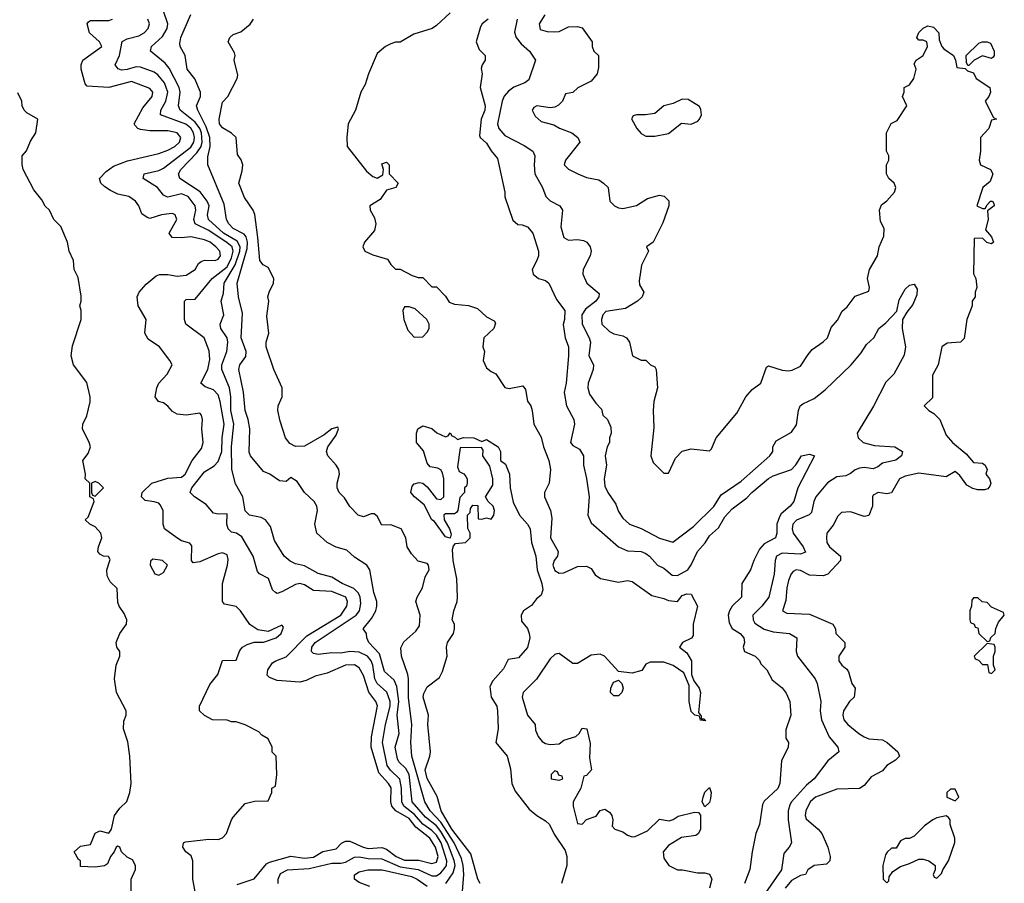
# Model space of a CAD drawing. Header units: inches. Extents: x 2601682 to 2755810, y 449311 to 584050.
# Tile 74 of 256: x 2633798 to 2638126, y 482211 to 486008. Entities that reach past the tile are written whole.
import ezdxf

# ---------------------------------------------------------------- set-up
doc = ezdxf.new("R2010")
doc.units = ezdxf.units.IN
doc.header["$MEASUREMENT"] = 0
doc.layers.add('C6438', color=7, linetype='Continuous')

msp = doc.modelspace()

# ---------------------------------------------------------------- linework, layer by layer
at = {"layer": 'C6438', "color": 2}
for points, elevation in [([(2634934, 482210), (2634934.5, 482230), (2634944.9, 482255.1), (2634975.3, 482270), (2635070, 482276.5), (2635170, 482300.2), (2635210, 482299.6), (2635230, 482304.6), (2635270, 482325.7), (2635290, 482327.4), (2635330, 482321.2), (2635390, 482319.7), (2635470, 482284.2), (2635550, 482272), (2635610, 482244), (2635630, 482244.9), (2635650, 482258), (2635664.7, 482275.3), (2635673.8, 482290), (2635675.7, 482310), (2635650.6, 482390), (2635630, 482422.7), (2635610, 482443.8), (2635570, 482471.9), (2635533.8, 482513.8), (2635487.3, 482550), (2635478.2, 482570), (2635476.8, 482630), (2635469.8, 482669.8), (2635428.3, 482708.3), (2635413.5, 482730), (2635393.5, 482830), (2635406, 482910), (2635426.6, 482990), (2635426.6, 483010), (2635412.3, 483052.3), (2635370, 483089.7), (2635358.7, 483110), (2635349.8, 483169.8), (2635342.7, 483190), (2635327.6, 483210), (2635290, 483227.4), (2635250, 483229.8), (2635210, 483223), (2635170, 483224.5), (2635110, 483217), (2635090, 483221.2), (2635081.2, 483230), (2635082, 483250), (2635097, 483270), (2635276.9, 483390), (2635291.5, 483410), (2635298.3, 483441.7), (2635295.4, 483470), (2635286.9, 483486.9), (2635267.2, 483507.2), (2635216, 483530), (2635170, 483557.6), (2635110, 483573.2), (2635050, 483606.6), (2635010, 483616), (2634987.2, 483627.2), (2634961.2, 483650), (2634918.6, 483718.6), (2634900.2, 483780.2), (2634879, 483810), (2634860.2, 483820.2), (2634808.7, 483830), (2634789.6, 483849.6), (2634778.4, 483910), (2634746.9, 483966.9), (2634731.3, 484030), (2634728.9, 484131.1), (2634738.8, 484230), (2634727, 484290), (2634726.2, 484350), (2634720.4, 484390), (2634687.1, 484470), (2634687.3, 484490), (2634708.2, 484550), (2634712.8, 484590), (2634709.6, 484610), (2634682.4, 484650), (2634679.6, 484670), (2634696.2, 484710), (2634684, 484770), (2634693.9, 484806.1), (2634697.3, 484850), (2634745, 484930), (2634766, 484990), (2634767.4, 485010), (2634754.5, 485034.5), (2634694.5, 485070), (2634627.8, 485130), (2634624, 485150), (2634631.2, 485190), (2634622.4, 485210), (2634590.9, 485250.9), (2634502.7, 485310), (2634496.2, 485330), (2634506, 485350), (2634577, 485423), (2634595.3, 485450), (2634600.7, 485470), (2634597.3, 485510), (2634589.8, 485530), (2634570, 485558.2), (2634503.6, 485610), (2634495.8, 485630), (2634504, 485690), (2634499.7, 485710), (2634455.1, 485795), (2634437.4, 485817.4), (2634372.7, 485870), (2634377, 485890), (2634426, 485934), (2634446.3, 485970), (2634449.6, 485990), (2634429.5, 486050)], 18), ([(2634574, 482150), (2634559, 482230), (2634559, 482310), (2634551.9, 482331.9), (2634529, 482350), (2634515.3, 482370), (2634518, 482390), (2634526.6, 482393.4), (2634630, 482406), (2634670, 482404.7), (2634690, 482412), (2634708, 482430), (2634728.7, 482490), (2634737.2, 482502.8), (2634790, 482562), (2634830, 482572), (2634890, 482574), (2634906, 482610), (2634906, 482630), (2634922, 482638), (2634928, 482690), (2634926, 482770), (2634908.4, 482788.4), (2634908, 482810), (2634890, 482846), (2634863.1, 482863.1), (2634850, 482878), (2634790, 482908.7), (2634750, 482922), (2634730, 482922), (2634710, 482928.7), (2634646, 482930), (2634610, 482948.7), (2634589.3, 482969.3), (2634588.7, 482990), (2634634.6, 483085.4), (2634668.7, 483130), (2634689.3, 483190.7), (2634750, 483192), (2634765.6, 483234.4), (2634778, 483250), (2634798, 483262), (2634828.9, 483271.1), (2634870, 483271.3), (2634926, 483290), (2634948, 483310), (2634958, 483338), (2634950, 483346), (2634890, 483318), (2634845.6, 483325.6), (2634809.3, 483349.3), (2634768.7, 483410), (2634750, 483428.7), (2634699, 483439), (2634689.2, 483450), (2634689.2, 483530), (2634712, 483610), (2634714.5, 483634.5), (2634710, 483655.3), (2634690, 483664.5), (2634670, 483660.5), (2634590, 483624.2), (2634560.9, 483620.9), (2634554, 483630), (2634555.5, 483695.5), (2634546.3, 483706.3), (2634510, 483717.2), (2634489.6, 483729.6), (2634435.3, 483770), (2634429, 483790), (2634428.7, 483850), (2634415.5, 483875.5), (2634410, 483882), (2634390, 483889), (2634350, 483894), (2634334, 483910), (2634337.2, 483930), (2634379, 483970), (2634450, 483992.7), (2634510, 483997.3), (2634525.2, 484010), (2634556, 484070), (2634597.2, 484122.8), (2634604.5, 484150), (2634599.3, 484210), (2634602, 484250), (2634598, 484270), (2634590, 484278), (2634530, 484269), (2634490, 484273.2), (2634470, 484285.2), (2634450, 484309), (2634430, 484324), (2634408, 484330), (2634394, 484350), (2634400.9, 484390), (2634409.4, 484410), (2634446, 484450), (2634468, 484490), (2634458, 484510), (2634413.2, 484570), (2634363.7, 484603.7), (2634348, 484630), (2634354, 484690), (2634319, 484750), (2634314, 484790), (2634324, 484810), (2634354.2, 484845.8), (2634398.6, 484881.4), (2634412.7, 484887.3), (2634450, 484887.7), (2634490, 484880.5), (2634530, 484885.5), (2634569, 484910), (2634584.5, 484935.5), (2634595.5, 484944.5), (2634610, 484950.8), (2634658, 484950), (2634670, 484954.8), (2634680.9, 484970), (2634678, 484990), (2634660.9, 485010), (2634635.1, 485030), (2634610, 485040.7), (2634550, 485054), (2634510, 485049), (2634468, 485050), (2634455.3, 485070), (2634489, 485130), (2634482, 485150), (2634470, 485156), (2634454.8, 485154.8), (2634422, 485150), (2634370, 485134), (2634358, 485138), (2634334.6, 485154.6), (2634322, 485190), (2634308, 485210), (2634278, 485230), (2634230, 485241.2), (2634197.7, 485257.7), (2634172.8, 485272.8), (2634155.1, 485290), (2634149, 485310), (2634178.9, 485341.1), (2634210, 485364), (2634272.7, 485387.3), (2634410, 485420.4), (2634450, 485434.4), (2634480.9, 485450), (2634500.9, 485470), (2634506.6, 485490), (2634490, 485511.3), (2634450, 485519.6), (2634370, 485519.5), (2634330, 485525.2), (2634318, 485530), (2634304.7, 485544.7), (2634302, 485550), (2634339.7, 485620.3), (2634380.9, 485670), (2634383.7, 485690), (2634370, 485706), (2634290, 485735.8), (2634190, 485709.2), (2634095.3, 485715.3), (2634086, 485726), (2634069, 485790), (2634069, 485810), (2634075.3, 485830), (2634159, 485890), (2634148.7, 485910), (2634105.2, 485950), (2634095.3, 485990), (2634101.2, 485998.8), (2634110, 486004.7), (2634190, 486004.7), (2634206, 486010)], 26), ([(2634754, 482206), (2634829.5, 482230.5), (2634883.6, 482296.4), (2634895.6, 482304.4), (2634990, 482330.6), (2635050, 482321.7), (2635090, 482326), (2635130, 482350.8), (2635190, 482362.8), (2635212.1, 482387.9), (2635230, 482397.3), (2635250, 482396.3), (2635307.3, 482370), (2635330, 482364.9), (2635390, 482368.8), (2635410, 482361.3), (2635452.7, 482330), (2635490, 482312.8), (2635552.7, 482312.7), (2635610, 482298), (2635630, 482304.9), (2635637.2, 482330), (2635626.4, 482370), (2635600.4, 482410), (2635538.8, 482458.8), (2635510, 482496.1), (2635451.5, 482530), (2635433.7, 482550), (2635429.7, 482570), (2635430.7, 482630.7), (2635419.7, 482650), (2635377.3, 482697.2), (2635343.6, 482810), (2635344.9, 482855.1), (2635371.2, 482991.2), (2635363.7, 483010), (2635332.2, 483052.2), (2635310, 483125.2), (2635290, 483158), (2635270, 483171.8), (2635230, 483169.7), (2635150, 483134.7), (2635097.7, 483122.3), (2635057.7, 483102.3), (2635030, 483095.6), (2634930, 483102.7), (2634896, 483116), (2634886, 483126), (2634889.4, 483150), (2634910, 483180.7), (2634924, 483190), (2634970, 483206.4), (2635060.8, 483299.2), (2635209.6, 483390), (2635235.8, 483430), (2635239.7, 483450), (2635231.6, 483470), (2635170, 483494.3), (2635090, 483498), (2635050, 483522.9), (2635030, 483529.5), (2635010, 483525.1), (2634950, 483492.3), (2634930, 483486), (2634922, 483490), (2634910, 483502), (2634891.9, 483551.9), (2634852.1, 483572.1), (2634842.9, 483582.9), (2634825.1, 483650), (2634774.9, 483734.9), (2634751.1, 483751.1), (2634730, 483754.5), (2634714.5, 483770), (2634709.4, 483790.6), (2634710, 483835.3), (2634670, 483834), (2634650, 483839), (2634617.2, 483877.2), (2634566, 483910), (2634547.3, 483930), (2634554.5, 483950), (2634610, 484020.4), (2634653.6, 484046.4), (2634670, 484066), (2634686.6, 484110), (2634688.2, 484170), (2634697.3, 484230), (2634679.7, 484330), (2634670, 484359.3), (2634650, 484380.7), (2634614, 484394), (2634594, 484410), (2634625.1, 484470), (2634634, 484514), (2634631.8, 484551.8), (2634608.7, 484610), (2634529, 484670), (2634522.7, 484690), (2634522, 484770), (2634530, 484778), (2634570, 484778.8), (2634643.6, 484870), (2634710, 484921.5), (2634730, 484960.4), (2634737.3, 484990), (2634731.8, 485010), (2634710, 485026.8), (2634630, 485081.2), (2634569.6, 485110), (2634564, 485130), (2634572.8, 485170), (2634569.6, 485190), (2634539.5, 485230), (2634510, 485242), (2634450, 485227.8), (2634442, 485230), (2634430, 485237.2), (2634403.7, 485270), (2634341.2, 485310), (2634345.2, 485330), (2634410, 485344.9), (2634430, 485354.9), (2634550, 485447.8), (2634563.9, 485470), (2634566.6, 485490), (2634562.4, 485510), (2634550, 485531.1), (2634529, 485549), (2634417.2, 485590), (2634418.4, 485610), (2634440.5, 485650), (2634449.7, 485690), (2634434.8, 485730), (2634406.2, 485766.2), (2634390, 485776.9), (2634330, 485798.7), (2634310, 485800.5), (2634270, 485788.4), (2634246.1, 485786.1), (2634231.6, 485791.6), (2634218, 485810), (2634236.9, 485850), (2634248.3, 485911.7), (2634270, 485924.4), (2634322.4, 485937.6), (2634345.2, 485950), (2634362.7, 485970), (2634369.4, 485990), (2634362, 486010)], 22), ([(2635671.5, 482210), (2635703, 482257), (2635712.4, 482290), (2635708.5, 482311.5), (2635678.5, 482390), (2635650, 482438.8), (2635630, 482464.8), (2635582.5, 482502.5), (2635523.9, 482570), (2635510.7, 482690), (2635495.7, 482715.7), (2635465.3, 482745.3), (2635458.8, 482758.8), (2635448.3, 482810), (2635466, 482870), (2635458, 482950), (2635464.1, 483010), (2635456.6, 483076.6), (2635444.9, 483104.9), (2635402.2, 483142.2), (2635379.8, 483219.8), (2635332.7, 483270), (2635324, 483290), (2635322, 483310), (2635308, 483330), (2635344.2, 483375.8), (2635363.6, 483410), (2635367.8, 483430), (2635367.6, 483450), (2635355.6, 483490), (2635338, 483590), (2635324, 483610), (2635270, 483645.2), (2635235.9, 483675.9), (2635189.6, 483689.6), (2635150, 483709.3), (2635104, 483750), (2635096, 483790), (2635107, 483850), (2635104.5, 483870), (2635092, 483890), (2635049.7, 483929.7), (2635018, 483978), (2634990, 483995.3), (2634970, 483978), (2634940.4, 483980.4), (2634898, 484010), (2634870, 484021.2), (2634813.2, 484090), (2634806.8, 484106.8), (2634809.4, 484210), (2634802.7, 484250), (2634789.4, 484290), (2634781.3, 484370), (2634761.2, 484470), (2634765.2, 484490), (2634792.8, 484527.2), (2634793.6, 484550), (2634771.5, 484610), (2634777.2, 484717.2), (2634759.6, 484790), (2634753.6, 484850), (2634797.6, 485002.4), (2634799.8, 485030), (2634793.4, 485053.4), (2634784.7, 485064.7), (2634737.2, 485090), (2634717, 485110), (2634707.3, 485130), (2634696.9, 485196.9), (2634625.2, 485370), (2634625.1, 485405.1), (2634635.1, 485450), (2634634, 485490), (2634617.6, 485537.6), (2634580.9, 485610), (2634576, 485630), (2634592.7, 485670), (2634592.7, 485690), (2634567.5, 485747.5), (2634535.1, 485790), (2634525.2, 485850), (2634503.7, 485890), (2634502.9, 485902.9), (2634507.3, 485930), (2634550, 486031)], 14), ([(2635744.5, 482175.5), (2635749.8, 482250.2), (2635748, 482290), (2635740.4, 482320.4), (2635707.5, 482390), (2635650, 482480.3), (2635602, 482530), (2635579.1, 482570), (2635521.6, 482770), (2635517.6, 482830), (2635522.4, 482910), (2635507.6, 483027.6), (2635506.6, 483110), (2635504.2, 483130), (2635477.2, 483210), (2635473.6, 483246.4), (2635487.2, 483272.8), (2635540.2, 483319.8), (2635556.2, 483343.8), (2635558, 483390), (2635539.3, 483450), (2635545.2, 483470), (2635569.3, 483510), (2635581.2, 483558.8), (2635598, 483590), (2635595.3, 483610), (2635590, 483618), (2635550, 483628), (2635520.2, 483660.2), (2635502, 483690), (2635495.3, 483730), (2635475.3, 483770), (2635430, 483788), (2635390, 483786), (2635370, 483826), (2635356.4, 483836.4), (2635343.6, 483836.4), (2635310, 483822), (2635286, 483830), (2635250, 483868), (2635225.6, 483905.6), (2635202, 483930), (2635194, 483950), (2635193.2, 483970), (2635204.5, 484010), (2635200.7, 484030), (2635190, 484049.2), (2635152.7, 484090), (2635146.6, 484110), (2635152.3, 484130), (2635190, 484181), (2635199, 484210), (2635196, 484216), (2635170, 484209.2), (2635137, 484183), (2635050, 484133.6), (2635010, 484132), (2634985.6, 484145.6), (2634966, 484170), (2634942.5, 484242.5), (2634932.3, 484290), (2634935.1, 484310), (2634952.3, 484350), (2634952.3, 484390), (2634916, 484470), (2634881.2, 484570), (2634881.2, 484590), (2634893.2, 484630), (2634884.5, 484704.5), (2634892.7, 484770), (2634889.4, 484790), (2634894.5, 484810), (2634914.5, 484850), (2634915.1, 484870), (2634890, 484919), (2634868.7, 484930), (2634853.2, 484950), (2634845.7, 485050), (2634831.9, 485151.9), (2634825.2, 485170), (2634786.2, 485226.2), (2634760.9, 485290), (2634775.9, 485344.1), (2634778.4, 485370), (2634771.5, 485391.5), (2634755.1, 485415.1), (2634749.6, 485489.6), (2634730, 485509.4), (2634690, 485533.2), (2634676, 485550), (2634675.1, 485570), (2634690, 485644.7), (2634712.7, 485670), (2634754, 485750), (2634756.5, 485763.5), (2634741.2, 485830), (2634745.2, 485850), (2634742, 485862), (2634714, 485910), (2634722, 485930), (2634737.2, 485942.8), (2634770, 485954), (2634811.4, 485988.6), (2634826, 486010)], 10), ([(2635690, 486038), (2635630, 485982), (2635610.7, 485969.3), (2635530, 485944), (2635470, 485908.7), (2635450, 485908.7), (2635430, 485902), (2635406, 485890), (2635370, 485859), (2635330.7, 485770), (2635316.8, 485723.2), (2635298, 485690), (2635274.8, 485610), (2635242, 485550), (2635236.4, 485490), (2635238, 485450), (2635322.3, 485342.3), (2635350, 485318.8), (2635370, 485311.3), (2635394.6, 485325.4), (2635398, 485350), (2635390, 485374), (2635410, 485382), (2635422, 485370), (2635422, 485330), (2635462, 485290), (2635452, 485270), (2635410, 485258), (2635382, 485218), (2635338, 485190), (2635338.8, 485170), (2635357.1, 485137.1), (2635363.8, 485110), (2635358.3, 485081.7), (2635313.4, 485030), (2635306.8, 485010), (2635316, 484990), (2635350, 484974.4), (2635415.2, 484955.2), (2635430, 484932), (2635450, 484912), (2635470, 484912), (2635523.6, 484883.6), (2635550, 484874), (2635570, 484874), (2635610, 484834), (2635630, 484834), (2635670, 484792), (2635686.4, 484766.4), (2635710, 484758), (2635770.9, 484750.9), (2635810, 484738), (2635850, 484702), (2635883.6, 484683.6), (2635890, 484674), (2635882, 484650), (2635838, 484610), (2635834, 484570), (2635842, 484550), (2635834.8, 484510), (2635850, 484478), (2635870, 484461), (2635891.1, 484451.1), (2635930, 484391.3), (2635950, 484386.8), (2636010, 484398), (2636022, 484382), (2636030.7, 484330.7), (2636044.7, 484310), (2636051.3, 484290), (2636058.8, 484230), (2636090, 484172), (2636100.7, 484130), (2636124, 484070), (2636131, 484030), (2636126, 483970), (2636104.9, 483930), (2636104.9, 483910), (2636130.8, 483850), (2636136.8, 483816.8), (2636130.7, 483730), (2636164.9, 483670), (2636162, 483650), (2636148, 483630), (2636142, 483610), (2636150, 483586.8), (2636170, 483574.8), (2636190, 483576), (2636250, 483604.7), (2636290, 483606), (2636310, 483596), (2636327.1, 483567.1), (2636350.7, 483550.7), (2636430, 483534.8), (2636470, 483542.8), (2636490, 483538.8), (2636576.7, 483476.7), (2636630, 483464), (2636650, 483454), (2636689, 483451), (2636710, 483476), (2636730, 483484.7), (2636750, 483482), (2636778, 483430), (2636758.8, 483350), (2636758.8, 483301.2), (2636750.9, 483289.1), (2636712, 483270), (2636698, 483250), (2636730, 483224.7), (2636751, 483190), (2636751.3, 483130), (2636761, 483101), (2636784.7, 483070), (2636790.9, 483050.9), (2636782, 482962), (2636794, 482946), (2636794, 482934), (2636806, 482934), (2636814, 482926), (2636790, 482928), (2636786, 482946), (2636766, 482950), (2636750, 482966), (2636741.2, 483010), (2636740.4, 483080.4), (2636717.2, 483137.2), (2636670, 483169.2), (2636630, 483184), (2636570, 483184), (2636550, 483175.3), (2636532.5, 483147.5), (2636490, 483135.1), (2636430, 483142), (2636368.7, 483210), (2636350, 483219.3), (2636310, 483214), (2636250, 483178), (2636230, 483178), (2636170, 483222), (2636159.6, 483220.4), (2636150, 483218), (2636130, 483198), (2636070.4, 483109.6), (2636010.8, 483050), (2636007.3, 483030), (2636030.4, 482950.4), (2636064.7, 482910), (2636065.4, 482885.4), (2636076.9, 482856.9), (2636095.3, 482835.3), (2636110, 482826), (2636130, 482821), (2636170, 482824.7), (2636190, 482841), (2636242.7, 482857.3), (2636258, 482870), (2636270, 482894), (2636290.8, 482890.8), (2636306.4, 482826.4), (2636302.8, 482762.8), (2636312, 482710), (2636290, 482686), (2636278, 482682), (2636264.7, 482630), (2636231, 482570), (2636231, 482550), (2636250, 482474), (2636270, 482472), (2636290, 482492), (2636332.7, 482507.3), (2636350, 482531.3), (2636370, 482538), (2636390, 482524.7), (2636401, 482510), (2636404.7, 482490), (2636402, 482462), (2636414, 482450), (2636450, 482438), (2636470, 482422.8), (2636490, 482416), (2636503.1, 482416.9), (2636558, 482442), (2636610, 482494), (2636653.6, 482486.4), (2636670, 482491.3), (2636693.2, 482506.8), (2636764.7, 482524.7), (2636782, 482522), (2636791.1, 482511.1), (2636791, 482450), (2636782, 482430), (2636770, 482422), (2636707.1, 482412.9), (2636650, 482377.2), (2636627.3, 482350), (2636630, 482322), (2636652, 482290), (2636690, 482271.3), (2636711, 482271), (2636776.9, 482256.9), (2636810, 482258), (2636830, 482251.3), (2636841, 482230), (2636830.4, 482189.6)], 10), ([(2635858, 486010), (2635830.8, 485989.2), (2635823.5, 485976.5), (2635804, 485910), (2635817.5, 485877.5), (2635844.7, 485850), (2635844.7, 485830), (2635830.9, 485809.1), (2635826.8, 485793.2), (2635830.7, 485770), (2635822.8, 485710), (2635844, 485630), (2635843, 485610), (2635826, 485570), (2635819.6, 485499.6), (2635822, 485490), (2635850, 485464.7), (2635870, 485431), (2635898, 485398), (2635930.8, 485250), (2635931.3, 485228.7), (2635966, 485126), (2635988.1, 485108.1), (2636006.8, 485106.8), (2636030, 485098), (2636054, 485070), (2636078, 484990), (2636078, 484970), (2636071.3, 484950), (2636051, 484910), (2636054.8, 484890), (2636078, 484870), (2636110, 484861), (2636124.7, 484850), (2636158, 484778), (2636194.8, 484730), (2636193.4, 484690), (2636187.3, 484667.3), (2636196, 484610), (2636210.8, 484570), (2636210.6, 484530.6), (2636200.7, 484410), (2636190.8, 484369.2), (2636202, 484310), (2636234, 484250), (2636237.3, 484230), (2636218.8, 484150), (2636230, 484136), (2636259.3, 484119.3), (2636276.3, 484090), (2636276.3, 484050), (2636290.3, 483990.4), (2636300.7, 483910), (2636294.8, 483830), (2636310, 483796), (2636430.5, 483690.5), (2636470, 483673.4), (2636530, 483670.6), (2636550, 483662), (2636566.8, 483650), (2636601, 483610), (2636630, 483596.3), (2636666.7, 483566.7), (2636690, 483564.4), (2636734.5, 483590), (2636750, 483610.8), (2636778, 483670), (2636811.5, 483708.5), (2636830, 483738.8), (2636870, 483774.8), (2636897.7, 483822.3), (2636930, 483857.3), (2636994.5, 483905.5), (2637017, 483930), (2637090, 483990.4), (2637110, 484003), (2637190, 484030.8), (2637209.6, 484050.4), (2637235.3, 484090), (2637270, 484097.3), (2637291.3, 484090), (2637218, 483950), (2637200.5, 483890), (2637184.9, 483870), (2637144.7, 483835.3), (2637137.5, 483822.5), (2637126.7, 483790), (2637126.4, 483750), (2637120.7, 483730), (2637070, 483703.6), (2637050, 483680.9), (2637024.4, 483630), (2637010.3, 483589.6), (2636972.7, 483530), (2636970.3, 483469.7), (2636930.3, 483429.7), (2636918, 483410), (2636913, 483390), (2636916.7, 483356.7), (2636930, 483331), (2636964.7, 483310), (2636981, 483290), (2636984.7, 483270), (2636978, 483250), (2636984.7, 483230), (2637030.7, 483210.7), (2637050.6, 483190.6), (2637056, 483176), (2637082, 483150), (2637105.4, 483105.4), (2637150, 483071.3), (2637167.5, 483047.5), (2637182.8, 483010), (2637187.3, 482950), (2637166.4, 482886.4), (2637166, 482850), (2637178, 482830), (2637176, 482810), (2637146.8, 482750), (2637138.8, 482650), (2637130, 482628.7), (2637070, 482573.2), (2637062.8, 482557.2), (2637050.7, 482470), (2637034, 482430), (2637017.3, 482350), (2637007.5, 482272.5), (2636984, 482210)], 14), ([(2635984.9, 486010), (2635973, 485953), (2635980.7, 485930), (2636002.5, 485902.5), (2636039.1, 485870), (2636066, 485830), (2636036.1, 485743.9), (2636018, 485730), (2635970, 485711.8), (2635946.1, 485693.9), (2635927.6, 485672.4), (2635918.7, 485650), (2635898.4, 485550), (2635903.8, 485530), (2635930, 485498.4), (2636015.4, 485455.4), (2636054, 485430), (2636063, 485410), (2636059.3, 485370), (2636063, 485330), (2636095.5, 485270), (2636110.6, 485230.6), (2636130, 485211), (2636172, 485190), (2636184.7, 485170), (2636176.8, 485096.8), (2636190.7, 485050.7), (2636210, 485038.8), (2636250, 485041.6), (2636277, 485037), (2636290.4, 485030.4), (2636306, 485010), (2636310.4, 484990), (2636306.4, 484970), (2636274.9, 484910), (2636273, 484890), (2636290.4, 484850.4), (2636344.7, 484804.7), (2636344, 484790), (2636330.4, 484770), (2636284.5, 484735.5), (2636268.9, 484710), (2636270.3, 484670), (2636301.3, 484610), (2636307, 484590), (2636300.5, 484530), (2636320.5, 484490), (2636319.3, 484470), (2636297.6, 484410), (2636295.5, 484390), (2636302.4, 484362.4), (2636330, 484322), (2636356, 484296), (2636362, 484270), (2636382, 484250), (2636396.9, 484216.9), (2636398, 484190), (2636391.3, 484170), (2636391, 484150), (2636381, 484130), (2636371, 484090), (2636378, 484050), (2636367, 483990), (2636370, 483958), (2636383, 483930), (2636418.4, 483878.4), (2636430, 483846), (2636450, 483816), (2636478, 483790), (2636530, 483770.6), (2636610, 483728), (2636669.2, 483710.8), (2636760.3, 483779.7), (2636850, 483868.2), (2636881.1, 483918.9), (2636970, 483979.1), (2637095.3, 484090), (2637108, 484110), (2637108.7, 484130), (2637123.1, 484156.9), (2637190, 484194), (2637213.2, 484226.8), (2637221.2, 484290), (2637229.4, 484310.6), (2637240.1, 484319.9), (2637290, 484342.8), (2637338.9, 484381.1), (2637452.7, 484490), (2637497.2, 484542.8), (2637520.1, 484579.9), (2637553.2, 484610), (2637574, 484650), (2637604.8, 484675.2), (2637653.6, 484726.4), (2637663.9, 484776.1), (2637690, 484822.8), (2637710, 484840.7), (2637730, 484844.7), (2637742.8, 484822.8), (2637741.4, 484798.6), (2637724.5, 484755.5), (2637697.3, 484722.7), (2637678.8, 484690), (2637677.3, 484650), (2637691, 484570), (2637686.4, 484533.6), (2637641, 484450), (2637605.5, 484414.5), (2637550.4, 484309.6), (2637479.1, 484190), (2637484, 484170), (2637506, 484150), (2637555.6, 484135.6), (2637644.7, 484130), (2637678, 484110), (2637674, 484090), (2637648.5, 484071.5), (2637590, 484058), (2637570, 484042), (2637550, 484034), (2637510, 484039.5), (2637490, 484037), (2637470, 484029.3), (2637450, 484012.3), (2637430, 484002.7), (2637390, 483998), (2637348.3, 483971.7), (2637297.1, 483910), (2637288.2, 483890), (2637278, 483842), (2637268.2, 483831.8), (2637212.3, 483807.7), (2637196.3, 483790), (2637193, 483770), (2637198, 483750), (2637241.6, 483690), (2637252.5, 483667.5), (2637230, 483658.4), (2637150, 483663), (2637124.9, 483650), (2637118.4, 483630), (2637114, 483570), (2637090.4, 483470), (2637060.7, 483430), (2637020.5, 483390), (2637021.6, 483370), (2637030, 483354.8), (2637070, 483328.2), (2637110, 483317.1), (2637182, 483310), (2637214.8, 483290), (2637210.6, 483230), (2637216.3, 483210), (2637294, 483110), (2637304, 483090), (2637319.1, 483010), (2637317.1, 482970), (2637322.4, 482930), (2637355.6, 482855.6), (2637394, 482810), (2637398.8, 482790), (2637350.5, 482749.5), (2637290.7, 482670), (2637257.2, 482642.8), (2637190.4, 482570), (2637183.4, 482556.6), (2637176.5, 482530), (2637175.8, 482490), (2637191.3, 482390), (2637181, 482370), (2637157.5, 482342.5), (2637146.4, 482270), (2637075.8, 482170)], 18), ([(2636106, 486030), (2636082, 485990), (2636085.4, 485965.4), (2636116, 485956), (2636150, 485954.8), (2636170, 485956), (2636210, 485976), (2636250, 485978), (2636270, 485972), (2636314, 485910), (2636314, 485890), (2636322, 485870), (2636342, 485850), (2636342, 485798), (2636336, 485770), (2636310, 485738), (2636251.1, 485708.9), (2636230, 485688), (2636198, 485682), (2636184.7, 485650), (2636167.1, 485632.9), (2636150, 485624), (2636130, 485621.2), (2636071.1, 485628.9), (2636058, 485622), (2636051.3, 485610), (2636063.4, 485583.4), (2636090, 485561), (2636146.4, 485546.4), (2636170.6, 485530.6), (2636224.7, 485510), (2636251, 485490), (2636261, 485470), (2636198, 485390), (2636192, 485370), (2636211.1, 485351.1), (2636252, 485330), (2636290, 485314), (2636343.5, 485303.5), (2636364.7, 485290), (2636384.7, 485270), (2636392, 485210), (2636412, 485190), (2636430, 485181), (2636450, 485178), (2636510, 485191), (2636557.5, 485222.5), (2636610, 485236), (2636631.6, 485231.6), (2636651.6, 485211.6), (2636652, 485190), (2636625.4, 485114.6), (2636582, 485030), (2636554, 485010), (2636562, 484990), (2636531, 484929), (2636520.7, 484860.7), (2636522.8, 484842.8), (2636542, 484810), (2636534, 484790), (2636514, 484770), (2636461.4, 484738.6), (2636374.6, 484725.4), (2636362, 484710), (2636355.5, 484690), (2636357.3, 484670), (2636390, 484637.3), (2636410, 484626.8), (2636450, 484618.8), (2636464.7, 484610), (2636478, 484590), (2636492, 484530), (2636530, 484511.3), (2636550.9, 484510.9), (2636571.1, 484491.1), (2636590, 484482), (2636596, 484470), (2636601, 484390), (2636586, 484330), (2636582.8, 484290), (2636585.4, 484214.6), (2636572, 484090), (2636582, 484062), (2636630, 484014), (2636650, 484014), (2636680.2, 484079.8), (2636710, 484111.3), (2636750, 484121), (2636830, 484112), (2636839, 484121), (2636859, 484170), (2636950, 484278), (2636989.4, 484350.6), (2637018, 484382), (2637055.3, 484410), (2637080.2, 484479.8), (2637090, 484486), (2637150, 484467.3), (2637176, 484464), (2637192.9, 484467.1), (2637230, 484484.7), (2637263.2, 484536.8), (2637282, 484558), (2637330, 484591.3), (2637348.7, 484610), (2637365.6, 484654.4), (2637392.5, 484687.5), (2637412.9, 484727.1), (2637434.8, 484745.2), (2637470, 484792), (2637530, 484814), (2637534, 484830), (2637524, 484870), (2637534, 484910), (2637568.7, 484970), (2637575.3, 485010), (2637596.4, 485056.4), (2637598, 485090), (2637581.2, 485121.2), (2637577.2, 485170), (2637586.6, 485193.4), (2637610, 485211), (2637644, 485250), (2637648.7, 485270), (2637642, 485290), (2637618, 485310), (2637608, 485330), (2637608.7, 485370), (2637618, 485390), (2637618, 485410), (2637608.7, 485430), (2637608.9, 485511.1), (2637628.9, 485551.1), (2637654.6, 485565.4), (2637698, 485630), (2637678, 485670), (2637686, 485690), (2637686, 485710), (2637710, 485722), (2637728, 485750), (2637738, 485790), (2637730, 485814), (2637738, 485830), (2637768.7, 485850), (2637788.7, 485890), (2637786, 485910), (2637770, 485918), (2637750, 485918), (2637744.7, 485924.7), (2637742, 485930), (2637750, 485952), (2637769, 485971), (2637790, 485981), (2637815.3, 485975.3), (2637838, 485950), (2637839.6, 485919.6), (2637852, 485890), (2637859.6, 485879.6), (2637902, 485850), (2637912, 485830), (2637918, 485798), (2637954, 485794), (2637963.6, 485783.6), (2637990, 485774), (2638002, 485750), (2638062, 485710), (2638064.7, 485690), (2638058, 485670), (2638042, 485650), (2638078, 485578), (2638092, 485570), (2638070, 485566), (2638058, 485530), (2638022, 485490), (2638022, 485430), (2638014.8, 485390), (2638022, 485370), (2638064.7, 485350), (2638076.3, 485330), (2638063.5, 485296.5), (2638031.3, 485270), (2638004.7, 485190), (2638030, 485178), (2638042, 485178), (2638050, 485194), (2638066, 485210), (2638074, 485210), (2638079.6, 485199.6), (2638082, 485190), (2638052, 485168), (2638054.8, 485130), (2638043.6, 485083.6), (2638070, 485054), (2638078, 485030), (2638070, 485022), (2638049, 485029), (2638030, 485048), (2637994, 485046), (2637991.1, 484891.1), (2638001, 484870), (2638004.7, 484830), (2637998, 484810), (2637998, 484790), (2637984.7, 484770), (2637984.7, 484750), (2637962, 484690), (2637950, 484606), (2637934, 484590), (2637874.4, 484585.6), (2637851.3, 484570), (2637836, 484490), (2637810, 484446), (2637810, 484346), (2637774, 484310), (2637794, 484290), (2637816.9, 484276.9), (2637842, 484250), (2637870, 484182), (2637898, 484150), (2637958.8, 484098.8), (2637990, 484062), (2638030, 484058), (2638042, 484050), (2638050.7, 484030), (2638044.7, 484010), (2638060.7, 483990), (2638066.8, 483970), (2638062.8, 483957.2), (2638054, 483946), (2638038.5, 483941.5), (2638010, 483940.9), (2637987.2, 483947.2), (2637962, 483962), (2637930, 484004), (2637910, 484022), (2637870, 483999), (2637750, 484014), (2637690, 484001.2), (2637666, 483990), (2637630, 483928), (2637610, 483924), (2637571.1, 483928.9), (2637550, 483918), (2637546, 483910), (2637546, 483870), (2637530, 483828.7), (2637510, 483824), (2637450, 483845.2), (2637410, 483842), (2637394.4, 483825.6), (2637373.7, 483786.3), (2637346, 483750), (2637344.7, 483730), (2637346, 483710), (2637358, 483690), (2637406, 483650), (2637406, 483630), (2637351, 483570), (2637330, 483562.7), (2637270, 483566), (2637230, 483586), (2637210.9, 483589.1), (2637198.5, 483581.5), (2637188.6, 483571.4), (2637178, 483542), (2637170.4, 483510), (2637166, 483454), (2637151.3, 483410), (2637170, 483398.8), (2637270, 483394.8), (2637372, 483350), (2637384.7, 483330), (2637386, 483310), (2637424.7, 483270), (2637424.7, 483250), (2637398, 483210), (2637398, 483190), (2637411.3, 483170), (2637433.4, 483153.4), (2637441.4, 483141.4), (2637456, 483090), (2637470.8, 483070), (2637466, 483030), (2637446, 483010), (2637418.8, 482970), (2637416, 482950), (2637421, 482930), (2637438, 482910), (2637486, 482870), (2637510, 482856), (2637530, 482846), (2637590, 482842.8), (2637610.6, 482830.6), (2637658, 482790), (2637664.7, 482770), (2637647.1, 482752.9), (2637610, 482729.2), (2637590, 482705.2), (2637540.7, 482679.3), (2637510, 482642), (2637490, 482628.7), (2637390, 482625.2), (2637296, 482590), (2637273.4, 482570), (2637253.4, 482530), (2637250.6, 482510), (2637255.2, 482495.2), (2637307.3, 482450), (2637324, 482430), (2637350.5, 482370.5), (2637360.7, 482330), (2637358.8, 482310), (2637344, 482296), (2637290, 482289), (2637262, 482270), (2637252, 482250), (2637230, 482245.2), (2637190, 482223.7), (2637162.4, 482190)], 22), ([(2634288.7, 482150), (2634288.7, 482230), (2634307.3, 482272.7), (2634308, 482290), (2634294.6, 482314.6), (2634270, 482326), (2634246, 482350), (2634238, 482370), (2634230, 482375.3), (2634222, 482370), (2634214, 482350), (2634198, 482330), (2634183.6, 482296.4), (2634171.6, 482288.4), (2634130, 482282), (2634066, 482286), (2634066, 482310), (2634056.4, 482316.4), (2634038, 482350), (2634065.6, 482374.4), (2634110, 482382), (2634130, 482432), (2634150, 482442), (2634190, 482432), (2634202, 482450), (2634215.3, 482510), (2634238, 482542), (2634268.9, 482571.1), (2634282, 482610), (2634288.7, 482650), (2634282, 482770), (2634273.6, 482833.6), (2634255.3, 482890), (2634256.4, 482923.6), (2634266, 482950), (2634266, 482970), (2634224, 483050), (2634215.3, 483110), (2634222, 483170), (2634238, 483210), (2634238, 483230), (2634226, 483250), (2634222, 483270), (2634239, 483310), (2634268, 483350), (2634268.7, 483370), (2634258, 483398), (2634235.3, 483430), (2634230, 483446), (2634227.3, 483507.3), (2634196.4, 483536.4), (2634183.1, 483563.1), (2634182, 483590), (2634195.3, 483635.3), (2634188, 483648), (2634166, 483650), (2634150, 483658), (2634142, 483670), (2634144, 483690), (2634159, 483730), (2634155.3, 483750), (2634130, 483778), (2634106, 483790), (2634086, 483810), (2634099, 483821), (2634126, 483890), (2634122, 483902), (2634106, 483910), (2634106, 483970), (2634086, 483990), (2634088, 484010), (2634075.3, 484070), (2634099.3, 484100.7), (2634109, 484130), (2634104, 484150), (2634074, 484210), (2634075.3, 484230), (2634093.6, 484266.4), (2634108.4, 484328.4), (2634108.7, 484350), (2634092.9, 484412.9), (2634035.3, 484490), (2634024, 484530), (2634030, 484574), (2634068, 484690), (2634068, 484730), (2634062, 484750), (2634068, 484770), (2634068, 484792), (2634054.6, 484874.6), (2634038, 484910), (2634035.3, 484950), (2634015.3, 484990), (2634008, 485030), (2633979, 485099), (2633948, 485130), (2633928.7, 485170), (2633910, 485188.7), (2633895.5, 485215.5), (2633860.2, 485260.2), (2633814, 485350), (2633809.1, 485370.9), (2633808.7, 485410), (2633828.9, 485431.1), (2633845.6, 485474.4), (2633868.7, 485510), (2633878, 485570), (2633830, 485598), (2633818, 485610), (2633808.9, 485628.9), (2633808, 485650), (2633790, 485686)], 30), ([(2635822, 482210), (2635811.8, 482230), (2635781.4, 482341.4), (2635697.8, 482450), (2635650.9, 482530), (2635632.7, 482592.7), (2635590, 482672.7), (2635580.5, 482710), (2635601.6, 482770), (2635604.2, 482790), (2635592.3, 482910), (2635595.1, 482950), (2635572, 483030), (2635574.2, 483045.8), (2635590, 483074.8), (2635644, 483116), (2635657, 483143), (2635677.2, 483210), (2635674.5, 483250), (2635678, 483270), (2635705.2, 483310), (2635709.2, 483330), (2635709, 483350), (2635699, 483370), (2635706, 483410), (2635721.2, 483450), (2635722.7, 483470), (2635719.3, 483550), (2635703.1, 483630), (2635701.3, 483678.7), (2635705.2, 483694.8), (2635714, 483706), (2635758, 483710), (2635778, 483730), (2635778, 483750), (2635768.7, 483771.3), (2635766, 483830), (2635778, 483842), (2635780.4, 483859.6), (2635790, 483874), (2635812, 483872), (2635814, 483814), (2635830, 483812), (2635850, 483818), (2635870, 483812), (2635882, 483830), (2635885.2, 483850), (2635879, 483870), (2635858, 483890), (2635846, 483910), (2635878.4, 483961.6), (2635878, 483990), (2635864.7, 484044.7), (2635834, 484090), (2635835.3, 484115.3), (2635828, 484128), (2635734, 484126), (2635722, 484042), (2635730, 484022), (2635750, 484012), (2635759.8, 483999.8), (2635764.7, 483990), (2635764.7, 483970), (2635762, 483958), (2635754, 483950), (2635754, 483930), (2635732.7, 483907.3), (2635724.7, 483850), (2635718.8, 483841.2), (2635710, 483835.3), (2635670, 483835.3), (2635662, 483830), (2635664.7, 483810), (2635686.8, 483770), (2635694.4, 483745.6), (2635690, 483728), (2635670, 483734), (2635621.5, 483801.5), (2635609.4, 483810), (2635575.9, 483875.9), (2635533.2, 483910), (2635517.2, 483930), (2635523.2, 483956.8), (2635532.7, 483967.3), (2635553.7, 483973.7), (2635570.5, 483970.5), (2635590, 483954.8), (2635630, 483901), (2635650, 483898), (2635662, 483910), (2635662.7, 483990), (2635656, 484016), (2635649.2, 484029.2), (2635636.5, 484036.5), (2635602, 484042), (2635590, 484058), (2635573.2, 484113.2), (2635542, 484150), (2635542, 484190), (2635548.7, 484210), (2635570, 484222), (2635610, 484211.3), (2635631.1, 484191.1), (2635670, 484174), (2635682, 484178), (2635690, 484191.3), (2635698, 484178), (2635710, 484174), (2635722, 484162), (2635749.1, 484170.9), (2635794, 484170), (2635830, 484154), (2635850, 484162), (2635902, 484130), (2635911.3, 484110), (2635912, 484070), (2635933.7, 484053.7), (2635950.8, 484010), (2635954.8, 483950), (2635967.1, 483887.1), (2635994.8, 483830), (2636030.7, 483790), (2636042, 483770), (2636047.3, 483710), (2636067.3, 483650), (2636072.2, 483590), (2636093.4, 483530), (2636098, 483502), (2636090, 483478), (2636070, 483462), (2636047.5, 483432.5), (2636012, 483410), (2636002, 483390), (2636003.6, 483363.6), (2636030, 483332), (2636037.3, 483310), (2636040.7, 483290), (2636030, 483248.7), (2635990, 483202), (2635945.4, 483194.6), (2635925.4, 483154.6), (2635878, 483102), (2635864, 483076), (2635871, 483030), (2635894.8, 482990), (2635898.8, 482970), (2635901, 482890), (2635891, 482830), (2635940.5, 482770), (2635955.1, 482715.1), (2635961.1, 482650), (2635976.7, 482616.7), (2636037.5, 482537.5), (2636071.3, 482510), (2636110, 482486.8), (2636126.8, 482470), (2636147.1, 482427.1), (2636195.8, 482355.8), (2636203.1, 482330), (2636203.1, 482290), (2636179.5, 482210)], 6), ([(2635336.9, 482196.9), (2635290, 482214.5), (2635269.3, 482230), (2635269.4, 482249.4), (2635290, 482261.6), (2635328, 482270), (2635392, 482270), (2635521, 482241), (2635546, 482230), (2635590, 482199.6)], 14)]:
    msp.add_lwpolyline(points, dxfattribs=dict(at, elevation=elevation))
for points, elevation in [([(2638070, 485838), (2638030, 485848.7), (2637994, 485830), (2637970, 485806), (2637966, 485806), (2637960.4, 485820.4), (2637958, 485850), (2638014.6, 485905.4), (2638029.1, 485910.9), (2638050, 485911), (2638064.7, 485904.7), (2638081, 485870), (2638082, 485850), (2638076.9, 485843.1)], 22), ([(2636710, 485659.3), (2636670, 485639.3), (2636630, 485629), (2636590, 485596), (2636549.5, 485589.5), (2636510, 485589.2), (2636495.3, 485584.7), (2636487.3, 485572.7), (2636510.5, 485530), (2636530, 485508), (2636550, 485496.4), (2636590, 485495.8), (2636650, 485508.2), (2636707.6, 485552.4), (2636750, 485548.5), (2636778.5, 485561.5), (2636787, 485570), (2636794.5, 485590), (2636792.7, 485612.7), (2636786.6, 485626.6), (2636737, 485657)], 26), ([(2635510, 484746), (2635490, 484746), (2635482, 484730), (2635486, 484690), (2635503.6, 484643.6), (2635532.7, 484612.7), (2635570, 484614), (2635590, 484634), (2635598, 484650), (2635598, 484670), (2635588, 484690), (2635536.4, 484736.4)], 10), ([(2634130, 483978), (2634114, 483970), (2634114, 483930), (2634118, 483918), (2634130, 483914), (2634166, 483950), (2634146, 483970)], 30), ([(2634383.6, 483636.4), (2634372.7, 483627.3), (2634372, 483610), (2634391.6, 483571.6), (2634410, 483566), (2634430, 483578), (2634448, 483610), (2634426, 483630)], 30), ([(2638010, 483466), (2637990, 483466), (2637983.6, 483456.4), (2637982, 483430), (2637974, 483410), (2637974, 483370), (2637978, 483358), (2637994, 483350), (2637998, 483338), (2638010, 483334), (2638014, 483310), (2638050, 483274), (2638062, 483278), (2638067.3, 483292.7), (2638086, 483310), (2638088.4, 483331.6), (2638100.4, 483359.6), (2638126, 483390), (2638122, 483402), (2638070, 483426), (2638050, 483446), (2638028.4, 483448.4)], 26), ([(2638050, 483266), (2637994, 483210), (2637998, 483198), (2638012.7, 483192.7), (2638030, 483174), (2638052.7, 483172.7), (2638058, 483138), (2638070, 483134), (2638086, 483150), (2638078, 483170), (2638078, 483210), (2638086, 483230), (2638086, 483250), (2638082, 483262)], 26), ([(2636410, 483035.3), (2636395.3, 483050), (2636397.2, 483070), (2636406, 483090), (2636410, 483096), (2636430, 483104.7), (2636444.7, 483090), (2636450.8, 483070), (2636444.7, 483050), (2636430, 483035.3)], 10), ([(2636150, 482706), (2636134, 482690), (2636134, 482670), (2636170, 482664.7), (2636186, 482670), (2636182, 482682), (2636167.3, 482687.3), (2636162, 482702)], 10), ([(2636810, 482548), (2636798, 482570), (2636802, 482590), (2636810, 482612), (2636830, 482632), (2636838, 482610), (2636835.3, 482584.7), (2636830, 482566)], 10), ([(2637910, 482626), (2637890, 482626), (2637874, 482610), (2637874, 482590), (2637910, 482574), (2637926, 482590)], 26), ([(2637870, 482508), (2637830, 482499), (2637812, 482490), (2637775.3, 482464.7), (2637730, 482418), (2637710, 482408), (2637690, 482408), (2637670, 482398), (2637650, 482366), (2637630, 482366), (2637611.6, 482348.4), (2637603.6, 482336.4), (2637592, 482290), (2637594, 482230), (2637610, 482214), (2637618, 482222), (2637620.4, 482239.6), (2637636.4, 482263.6), (2637670, 482284.7), (2637710, 482298), (2637750, 482318), (2637770, 482318), (2637794, 482310), (2637822, 482290), (2637822, 482270), (2637814, 482250), (2637818, 482238), (2637830, 482234), (2637850, 482254), (2637855.3, 482270), (2637881.2, 482310), (2637909, 482391), (2637909.2, 482410), (2637888.7, 482470), (2637888, 482490), (2637880.4, 482500.4)], 26)]:
    msp.add_lwpolyline(points, close=True, dxfattribs=dict(at, elevation=elevation))

doc.saveas('drawing.dxf')
